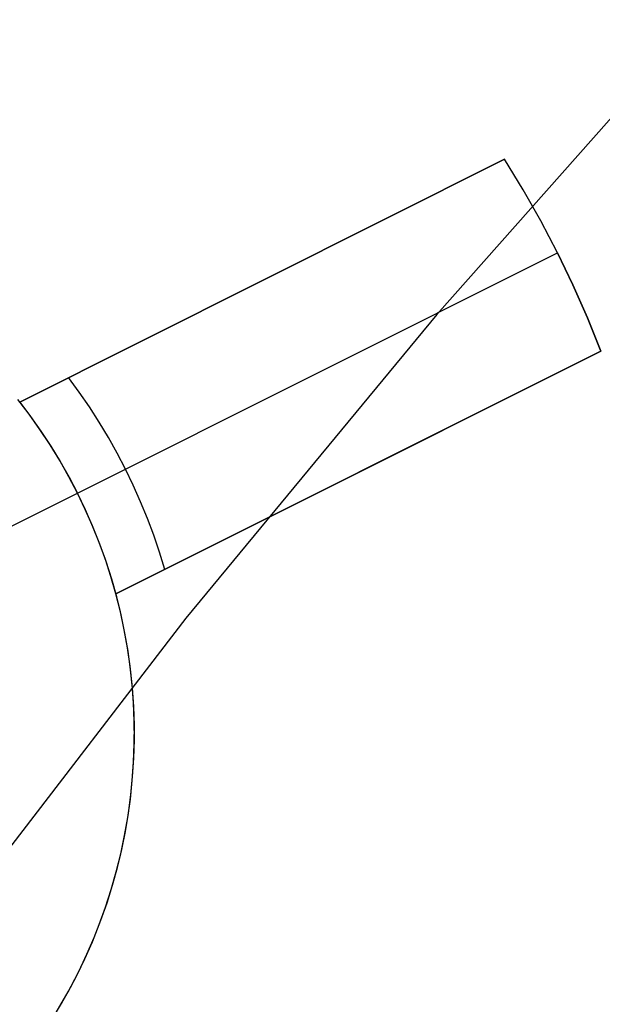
# Model space of a CAD drawing. Header units: millimetres. Extents: x 10802 to 11966, y -167 to 850.
# Tile 69 of 182: x 11340.24 to 11342.96, y 514.19 to 518.77. Entities that reach past the tile are written whole.
import ezdxf

# ---------------------------------------------------------------- set-up
doc = ezdxf.new("R2010")
doc.units = ezdxf.units.MM
doc.layers.add('1', color=7, linetype='Continuous')
doc.layers.add('color', color=7, linetype='Continuous')

msp = doc.modelspace()

# ---------------------------------------------------------------- linework, layer by layer
at = {"layer": '1', "color": 250, "true_color": 0x111111}
for p, q in [((11343.403, 518.7719, 61.1), (11342.1865, 517.3984, 61.1)), ((11342.1865, 517.3984, 61.1), (11341.0182, 515.9838, 61.1)), ((11341.0182, 515.9838, 61.1), (11339.8994, 514.5297, 61.1))]:
    msp.add_line(p, q, dxfattribs=at)
at = {"layer": 'color', "color": 254, "true_color": 0xcad1ee}
for p, q in [((11342.5016, 518.1224, 19.1621), (11340.2438, 516.9909, 19.1621)), ((11340.2438, 516.9909, 13.332), (11342.5016, 518.1224, 17.6621)), ((11342.5016, 518.1224, 17.6621), (11342.5016, 518.1224, 19.1621)), ((11342.5886, 517.9799, 17.6621), (11342.5016, 518.1224, 17.6621)), ((11342.5886, 517.9799, 19.1621), (11342.5016, 518.1224, 19.1621)), ((11342.5886, 517.9799, 18.4121), (11342.5016, 518.1224, 18.4121)), ((11342.6707, 517.8346, 17.6621), (11342.5886, 517.9799, 17.6621)), ((11342.6707, 517.8346, 19.1621), (11342.5886, 517.9799, 19.1621)), ((11342.6707, 517.8346, 18.4121), (11342.5886, 517.9799, 18.4121)), ((11342.748, 517.6866, 17.6621), (11342.6707, 517.8346, 17.6621)), ((11342.748, 517.6866, 19.1621), (11342.6707, 517.8346, 19.1621)), ((11342.748, 517.6866, 18.4121), (11342.6707, 517.8346, 18.4121)), ((11340.2438, 516.9909, 16.247), (11341.7671, 517.7543, 16.247)), ((11340.513, 516.5665, 13.332), (11342.748, 517.6866, 17.6621)), ((11342.8203, 517.5362, 17.6621), (11342.748, 517.6866, 17.6621)), ((11342.748, 517.6866, 17.6621), (11342.748, 517.6866, 19.1621)), ((11342.748, 517.6866, 19.1621), (11342.8203, 517.5362, 19.1621)), ((11342.8203, 517.5362, 18.4121), (11342.748, 517.6866, 18.4121)), ((11341.3727, 517.5567, 19.1621), (11341.3727, 517.5567, 15.4887)), ((11342.8875, 517.3834, 17.6621), (11342.8203, 517.5362, 17.6621)), ((11342.8203, 517.5362, 19.1621), (11342.8875, 517.3834, 19.1621)), ((11342.8875, 517.3834, 18.4121), (11342.8203, 517.5362, 18.4121)), ((11342.9496, 517.2284, 17.6621), (11342.8875, 517.3834, 17.6621)), ((11342.8875, 517.3834, 19.1621), (11342.9496, 517.2284, 19.1621)), ((11342.9496, 517.2284, 18.4121), (11342.8875, 517.3834, 18.4121)), ((11342.9496, 517.2284, 17.6621), (11340.6919, 516.0969, 13.332)), ((11340.6919, 516.0969, 19.1621), (11342.9496, 517.2284, 19.1621)), ((11342.9496, 517.2284, 19.1621), (11342.9496, 517.2284, 17.6621)), ((11340.5211, 517.0374, 13.7651), (11340.4715, 517.105, 13.7651)), ((11340.2874, 516.9338, 10.6621), (11340.2349, 517.0022, 10.6621)), ((11340.5685, 516.9683, 13.7651), (11340.5211, 517.0374, 13.7651)), ((11340.2438, 516.9909, 19.1621), (11340.2438, 516.9909, 13.332)), ((11340.2438, 516.9909, 13.332), (11340.2945, 516.9241, 13.332)), ((11340.6138, 516.8978, 13.7651), (11340.5685, 516.9683, 13.7651)), ((11340.3375, 516.8635, 10.6621), (11340.2874, 516.9338, 10.6621)), ((11340.2945, 516.9241, 13.332), (11340.343, 516.8556, 13.332)), ((11340.3852, 516.7916, 10.6621), (11340.3375, 516.8635, 10.6621)), ((11340.6569, 516.826, 13.7651), (11340.6138, 516.8978, 13.7651)), ((11340.6919, 516.0969, 16.247), (11342.2152, 516.8603, 16.247)), ((11340.343, 516.8556, 13.332), (11340.3891, 516.7855, 13.332)), ((11340.6978, 516.7529, 13.7651), (11340.6569, 516.826, 13.7651)), ((11340.4304, 516.7181, 10.6621), (11340.3852, 516.7916, 10.6621)), ((11340.3891, 516.7855, 13.332), (11340.4328, 516.7139, 13.332)), ((11340.7365, 516.6786, 13.7651), (11340.6978, 516.7529, 13.7651)), ((11340.473, 516.643, 10.6621), (11340.4304, 516.7181, 10.6621)), ((11340.4328, 516.7139, 13.332), (11340.4742, 516.6409, 13.332)), ((11340.7729, 516.6031, 13.7651), (11340.7365, 516.6786, 13.7651)), ((11340.513, 516.5665, 10.6621), (11340.473, 516.643, 10.6621)), ((11340.4742, 516.6409, 13.332), (11340.513, 516.5665, 13.332)), ((11341.8208, 516.6627, 15.4887), (11341.8208, 516.6627, 19.1621)), ((11340.807, 516.5265, 13.7651), (11340.7729, 516.6031, 13.7651)), ((11339.3955, 516.0065, 10.6621), (11340.513, 516.5665, 10.6621)), ((11340.513, 516.5665, 13.332), (11340.513, 516.5665, 10.6621)), ((11340.5493, 516.4909, 13.332), (11340.513, 516.5665, 13.332)), ((11340.5503, 516.4887, 10.6621), (11340.513, 516.5665, 10.6621)), ((11340.8387, 516.449, 13.7651), (11340.807, 516.5265, 13.7651)), ((11340.5831, 516.4141, 13.332), (11340.5493, 516.4909, 13.332)), ((11340.5849, 516.4097, 10.6621), (11340.5503, 516.4887, 10.6621)), ((11340.8681, 516.3705, 13.7651), (11340.8387, 516.449, 13.7651)), ((11340.6143, 516.3362, 13.332), (11340.5831, 516.4141, 13.332)), ((11340.6168, 516.3295, 10.6621), (11340.5849, 516.4097, 10.6621)), ((11340.8951, 516.2912, 13.7651), (11340.8681, 516.3705, 13.7651)), ((11340.6428, 516.2573, 13.332), (11340.6143, 516.3362, 13.332)), ((11340.6459, 516.2482, 10.6621), (11340.6168, 516.3295, 10.6621)), ((11340.9196, 516.211, 13.7651), (11340.8951, 516.2912, 13.7651)), ((11340.6687, 516.1775, 13.332), (11340.6428, 516.2573, 13.332)), ((11340.6722, 516.166, 10.6621), (11340.6459, 516.2482, 10.6621)), ((11340.6919, 516.0969, 13.332), (11340.6687, 516.1775, 13.332)), ((11340.6956, 516.0829, 10.6621), (11340.6722, 516.166, 10.6621)), ((11340.6919, 516.0969, 13.332), (11340.6919, 516.0969, 19.1621)), ((11340.7128, 516.0136, 19.1621), (11340.6919, 516.0969, 19.1621)), ((11340.7128, 516.0136, 14.9121), (11340.6919, 516.0969, 14.9121)), ((11340.7161, 515.9991, 10.6621), (11340.6956, 516.0829, 10.6621)), ((11340.7308, 515.9296, 19.1621), (11340.7128, 516.0136, 19.1621)), ((11340.7308, 515.9296, 14.9121), (11340.7128, 516.0136, 14.9121)), ((11340.7337, 515.9146, 10.6621), (11340.7161, 515.9991, 10.6621)), ((11340.746, 515.8451, 19.1621), (11340.7308, 515.9296, 19.1621)), ((11340.746, 515.8451, 14.9121), (11340.7308, 515.9296, 14.9121)), ((11340.7484, 515.8296, 10.6621), (11340.7337, 515.9146, 10.6621)), ((11340.7582, 515.7601, 19.1621), (11340.746, 515.8451, 19.1621)), ((11340.7582, 515.7601, 14.9121), (11340.746, 515.8451, 14.9121)), ((11340.7602, 515.7441, 10.6621), (11340.7484, 515.8296, 10.6621)), ((11340.7675, 515.6747, 19.1621), (11340.7582, 515.7601, 19.1621)), ((11340.7675, 515.6747, 14.9121), (11340.7582, 515.7601, 14.9121)), ((11340.769, 515.6582, 10.6621), (11340.7602, 515.7441, 10.6621)), ((11340.7739, 515.5891, 19.1621), (11340.7675, 515.6747, 19.1621)), ((11340.7739, 515.5891, 14.9121), (11340.7675, 515.6747, 14.9121)), ((11340.7748, 515.5721, 10.6621), (11340.769, 515.6582, 10.6621)), ((11340.7773, 515.5032, 19.1621), (11340.7739, 515.5891, 19.1621)), ((11340.7773, 515.5032, 14.9121), (11340.7739, 515.5891, 14.9121)), ((11340.7777, 515.4859, 10.6621), (11340.7748, 515.5721, 10.6621)), ((11340.7778, 515.4174, 19.1621), (11340.7773, 515.5032, 19.1621)), ((11340.7778, 515.4174, 14.9121), (11340.7773, 515.5032, 14.9121)), ((11340.7775, 515.3996, 10.6621), (11340.7777, 515.4859, 10.6621)), ((11340.7744, 515.3133, 10.6621), (11340.7775, 515.3996, 10.6621)), ((11340.7753, 515.3315, 19.1621), (11340.7778, 515.4174, 19.1621)), ((11340.7753, 515.3315, 14.9121), (11340.7778, 515.4174, 14.9121)), ((11340.7683, 515.2272, 10.6621), (11340.7744, 515.3133, 10.6621)), ((11340.7699, 515.2458, 19.1621), (11340.7753, 515.3315, 19.1621)), ((11340.7699, 515.2458, 14.9121), (11340.7753, 515.3315, 14.9121)), ((11340.7593, 515.1414, 10.6621), (11340.7683, 515.2272, 10.6621)), ((11340.7615, 515.1603, 19.1621), (11340.7699, 515.2458, 19.1621)), ((11340.7615, 515.1603, 14.9121), (11340.7699, 515.2458, 14.9121)), ((11340.7473, 515.0559, 10.6621), (11340.7593, 515.1414, 10.6621)), ((11340.7503, 515.0752, 19.1621), (11340.7615, 515.1603, 19.1621)), ((11340.7503, 515.0752, 14.9121), (11340.7615, 515.1603, 14.9121)), ((11340.736, 514.9905, 19.1621), (11340.7503, 515.0752, 19.1621)), ((11340.736, 514.9905, 14.9121), (11340.7503, 515.0752, 14.9121)), ((11340.7323, 514.9709, 10.6621), (11340.7473, 515.0559, 10.6621)), ((11340.7189, 514.9063, 19.1621), (11340.736, 514.9905, 19.1621)), ((11340.7189, 514.9063, 14.9121), (11340.736, 514.9905, 14.9121)), ((11340.7145, 514.8865, 10.6621), (11340.7323, 514.9709, 10.6621)), ((11340.6989, 514.8228, 19.1621), (11340.7189, 514.9063, 19.1621)), ((11340.6989, 514.8228, 14.9121), (11340.7189, 514.9063, 14.9121)), ((11340.6937, 514.8027, 10.6621), (11340.7145, 514.8865, 10.6621)), ((11340.67, 514.7197, 10.6621), (11340.6937, 514.8027, 10.6621)), ((11340.6761, 514.74, 19.1621), (11340.6989, 514.8228, 19.1621)), ((11340.6761, 514.74, 14.9121), (11340.6989, 514.8228, 14.9121)), ((11340.6435, 514.6376, 10.6621), (11340.67, 514.7197, 10.6621)), ((11340.6504, 514.6581, 19.1621), (11340.6761, 514.74, 19.1621)), ((11340.6504, 514.6581, 14.9121), (11340.6761, 514.74, 14.9121)), ((11340.6142, 514.5564, 10.6621), (11340.6435, 514.6376, 10.6621)), ((11340.6219, 514.577, 19.1621), (11340.6504, 514.6581, 19.1621)), ((11340.6219, 514.577, 14.9121), (11340.6504, 514.6581, 14.9121)), ((11340.5907, 514.497, 19.1621), (11340.6219, 514.577, 19.1621)), ((11340.5907, 514.497, 14.9121), (11340.6219, 514.577, 14.9121)), ((11340.5821, 514.4763, 10.6621), (11340.6142, 514.5564, 10.6621)), ((11340.5472, 514.3974, 10.6621), (11340.5821, 514.4763, 10.6621)), ((11340.5567, 514.4182, 19.1621), (11340.5907, 514.497, 19.1621)), ((11340.5567, 514.4182, 14.9121), (11340.5907, 514.497, 14.9121)), ((11340.5097, 514.3197, 10.6621), (11340.5472, 514.3974, 10.6621)), ((11340.5201, 514.3405, 19.1621), (11340.5567, 514.4182, 19.1621)), ((11340.5201, 514.3405, 14.9121), (11340.5567, 514.4182, 14.9121)), ((11340.4807, 514.2641, 19.1621), (11340.5201, 514.3405, 19.1621)), ((11340.4807, 514.2641, 14.9121), (11340.5201, 514.3405, 14.9121)), ((11340.4694, 514.2433, 10.6621), (11340.5097, 514.3197, 10.6621)), ((11340.4388, 514.1892, 19.1621), (11340.4807, 514.2641, 19.1621)), ((11340.4388, 514.1892, 14.9121), (11340.4807, 514.2641, 14.9121)), ((11340.4266, 514.1684, 10.6621), (11340.4694, 514.2433, 10.6621)), ((11340.3944, 514.1157, 19.1621), (11340.4388, 514.1892, 19.1621)), ((11340.3944, 514.1157, 14.9121), (11340.4388, 514.1892, 14.9121))]:
    msp.add_line(p, q, dxfattribs=at)

doc.saveas('drawing.dxf')
